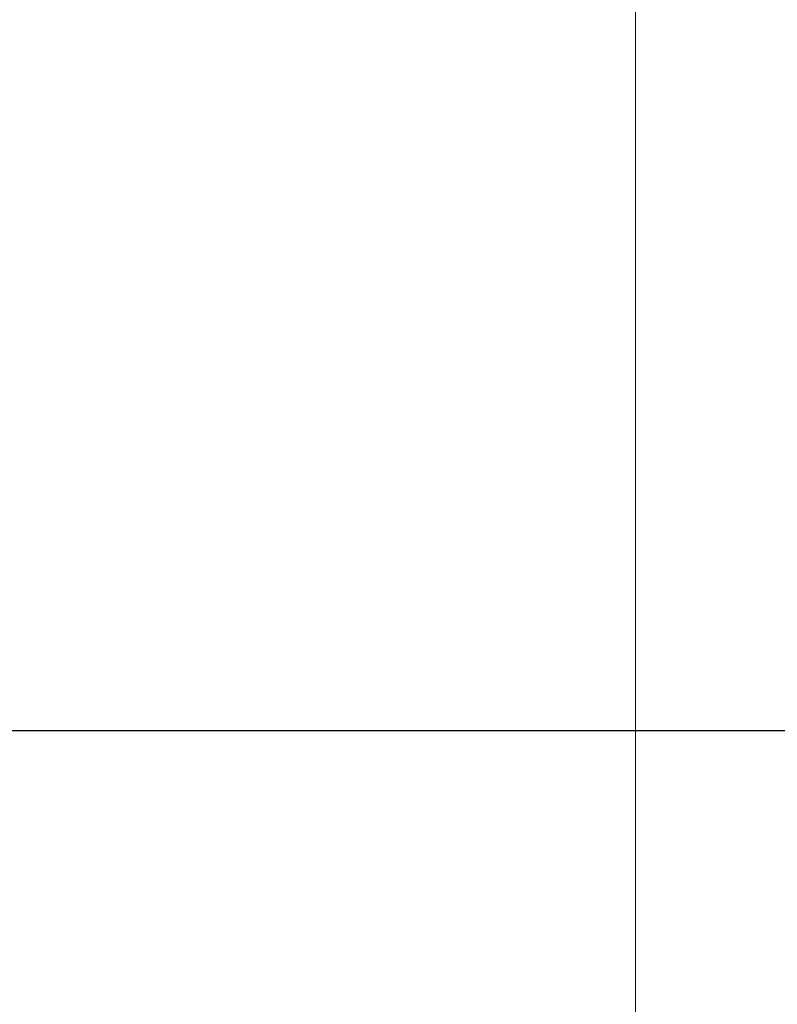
# Model space of a CAD drawing. Header units: millimetres. Extents: x 0 to 594, y 0 to 420.
# Tile 39 of 112: x 155 to 162, y 232 to 241. Entities that reach past the tile are written whole.
import ezdxf

# ---------------------------------------------------------------- set-up
doc = ezdxf.new("R2010")
doc.units = ezdxf.units.MM
doc.header["$LTSCALE"] = 0.257233
doc.layers.add('NoLayerName_001', color=7, linetype='Continuous')
doc.styles.get("Standard").update_dxf_attribs({"font": 'txt', "bigfont": 'extfont2'})
doc.dimstyles.get("Standard").update_dxf_attribs({"dimtxt": 2.5, "dimasz": 2.5, "dimexe": 1, "dimexo": 1, "dimtad": 1, "dimdec": 3, "dimzin": 0, "dimdsep": 46, "dimtxsty": 'Standard', "dimcen": 2.5, "dimadec": 3, "dimazin": 0, "dimtfac": 0.75, "dimtdec": 3, "dimtmove": 0, "dimatfit": 3, "dimfxl": 1, "dimarcsym": 0})

# ---------------------------------------------------------------- blocks, each defined once
blk = doc.blocks.new('_OPEN30')
at = {"color": 0, "linetype": 'ByBlock', "lineweight": -2}
for p, q in [((-1, 0.267949), (0, 0)), ((0, 0), (-1, -0.267949)), ((0, 0), (-1, 0))]:
    blk.add_line(p, q, dxfattribs=at)
blk = doc.blocks.new('*D44')
at = {"layer": 'Defpoints', "color": 0}
for p in [(135.4527, 245.9638), (135.4527, 226.5701), (160.4527, 226.5701)]:
    blk.add_point(p, dxfattribs=at)
at = {"layer": 'NoLayerName_001', "color": 0, "linetype": 'Continuous', "lineweight": 13}
for p, q in [((135.4527, 227.9844), (135.4527, 247.378)), ((160.4527, 227.9844), (160.4527, 247.378)), ((158.3314, 245.9638), (137.574, 245.9638))]:
    blk.add_line(p, q, dxfattribs=at)
at = {"layer": 'NoLayerName_001', "color": 0, "lineweight": 13, "xscale": 2.121340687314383, "yscale": 2.121340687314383, "zscale": 2.121340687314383, "rotation": 180}
blk.add_blockref('_OPEN30', (135.4527, 245.9638), dxfattribs=at)
at = {"layer": 'NoLayerName_001', "color": 0, "lineweight": 13, "xscale": 2.121340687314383, "yscale": 2.121340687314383, "zscale": 2.121340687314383}
blk.add_blockref('_OPEN30', (160.4527, 245.9638), dxfattribs=at)
at = {"layer": 'NoLayerName_001', "color": 0, "lineweight": 13, "insert": (147.9527, 249.8529), "char_height": 4.949795, "attachment_point": 5}
blk.add_mtext('\\W0.8000;25', dxfattribs=at)

msp = doc.modelspace()

# ---------------------------------------------------------------- linework, layer by layer
at = {"layer": 'NoLayerName_001', "color": 7, "linetype": 'Continuous', "lineweight": 25}
msp.add_line((153.7429, 234.7699), (162.4527, 234.7699), dxfattribs=at)

# ---------------------------------------------------------------- dimensions: what is measured, and where the dimension line sits
at = {"layer": 'NoLayerName_001', "color": 3, "linetype": 'Continuous', "lineweight": 13}
dim = msp.add_linear_dim(base=(135.4527, 245.9638), p1=(160.4527, 226.5701), p2=(135.4527, 226.5701), angle=180, text='\\W0.8000;<>', dimstyle='Standard', override={"dimtxt": 4.949795, "dimasz": 2.121341, "dimexe": 1.414227, "dimexo": 1.414227, "dimgap": 1.414227, "dimzin": 8, "dimblk": 'OPEN30', "dimclrd": 0, "dimclre": 0, "dimclrt": 0, "dimtp": 0, "dimtm": 0, "dimlwd": 13, "dimlwe": 13}, dxfattribs=at)
dim.commit()
dim.dimension.update_dxf_attribs({"geometry": '*D44', "text_midpoint": (147.9527, 245.9638), "dimtype": 160})

doc.saveas('drawing.dxf')
